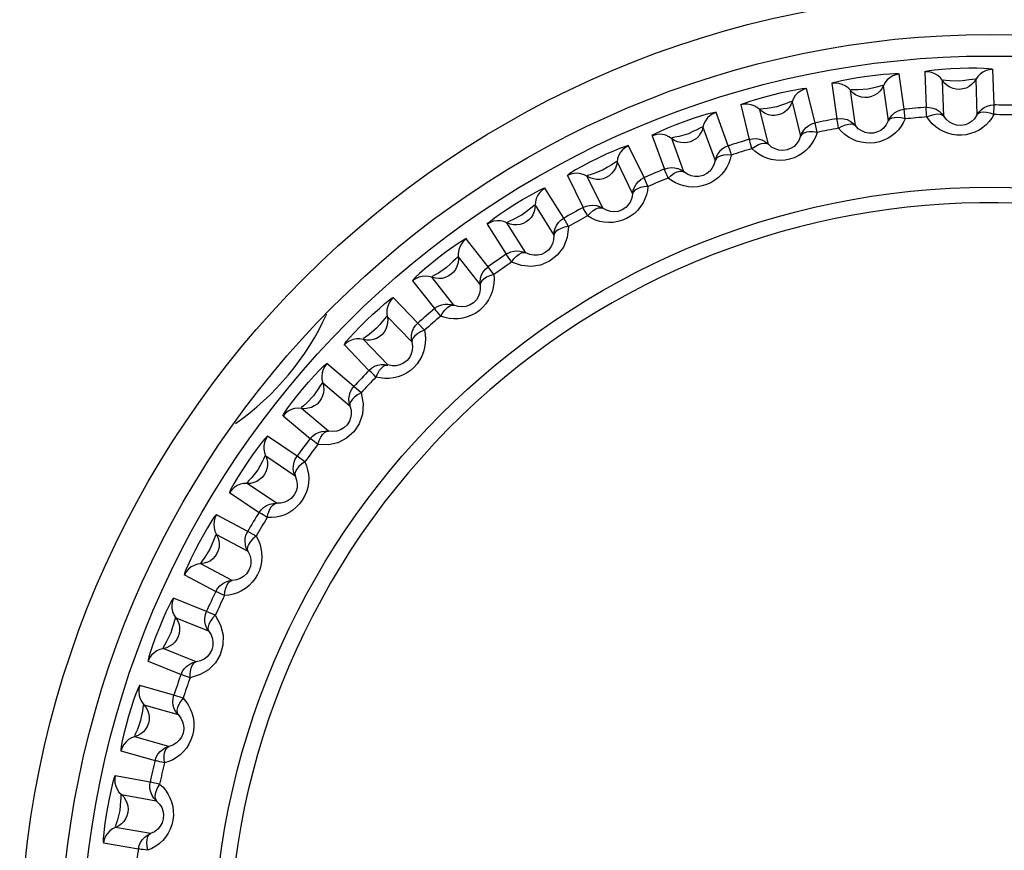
# Model space of a CAD drawing. Header units: millimetres. Extents: x 967 to 2466, y -778 to 1158.
# Tile 32 of 68: x 1896.47 to 1905.6, y 549.5 to 557.2. Entities that reach past the tile are written whole.
import ezdxf

# ---------------------------------------------------------------- set-up
doc = ezdxf.new("R2010")
doc.units = ezdxf.units.MM
doc.header["$LTSCALE"] = 30.734
doc.layers.get('0').update_dxf_attribs({"linetype": 'CONTINUOUS'})

msp = doc.modelspace()

# ---------------------------------------------------------------- linework, layer by layer
for p, q in [((1904.8623, 556.7156), (1904.874, 556.3868)), ((1905.5039, 556.4088), (1905.4925, 556.7376)), ((1904.6704, 556.369), (1904.6247, 556.6948)), ((1905.0379, 556.3058), (1905.0264, 556.6344)), ((1905.3345, 556.6452), (1905.346, 556.3166)), ((1903.8456, 556.2422), (1903.7661, 556.5616)), ((1904.0003, 556.6071), (1904.0462, 556.2812)), ((1904.2177, 556.2179), (1904.172, 556.5435)), ((1904.4772, 556.5864), (1904.523, 556.2608)), ((1903.6308, 556.4383), (1903.7103, 556.1192)), ((1903.1543, 556.409), (1903.234, 556.0898)), ((1903.4112, 556.0447), (1903.3317, 556.3637)), ((1904.6795, 556.2797), (1904.6705, 556.369)), ((1905.5036, 556.319), (1905.504, 556.4088)), ((1903.0386, 556.03), (1902.9262, 556.3393)), ((1902.8045, 556.2025), (1902.9169, 555.8935)), ((1903.864, 556.1544), (1903.8457, 556.2423)), ((1902.3336, 556.1236), (1902.4463, 555.8144)), ((1902.6273, 555.7881), (1902.5148, 556.0971)), ((1902.2582, 555.7346), (1902.1141, 556.0304)), ((1902.0073, 555.8817), (1902.1515, 555.5861)), ((1901.5473, 555.754), (1901.6917, 555.4583)), ((1901.8744, 555.451), (1901.7303, 555.7465)), ((1902.2945, 555.6525), (1902.2583, 555.7346)), ((1901.513, 555.3592), (1901.3387, 555.6383)), ((1901.2481, 555.4793), (1901.4223, 555.2004)), ((1901.0462, 555.3488), (1901.1238, 555.3896)), ((1901.5576, 555.2813), (1901.5131, 555.3593)), ((1900.8039, 555.3042), (1900.9784, 555.0252)), ((1901.1609, 555.0371), (1900.9867, 555.3159)), ((1900.811, 554.908), (1900.6086, 555.1674)), ((1900.535, 554.9997), (1900.7375, 554.7406)), ((1900.8636, 554.8352), (1900.8111, 554.9081)), ((1900.4946, 554.5508), (1900.2921, 554.8099)), ((1900.1116, 554.7792), (1900.3143, 554.5199)), ((1900.1601, 554.3859), (1899.9316, 554.6227)), ((1899.8761, 554.4482), (1900.1045, 554.2117)), ((1900.22, 554.319), (1900.1602, 554.386)), ((1899.478, 554.1846), (1899.7067, 553.948)), ((1899.8827, 553.9976), (1899.6543, 554.2341)), ((1899.5673, 553.7986), (1899.3154, 554.0102)), ((1899.2783, 553.8309), (1899.5302, 553.6195)), ((1899.6339, 553.7383), (1899.5674, 553.7987)), ((1898.91, 553.5271), (1899.1622, 553.3157)), ((1899.3321, 553.3834), (1899.0802, 553.5948)), ((1899.0392, 553.1525), (1898.7665, 553.3366)), ((1898.7484, 553.1544), (1899.021, 552.9706)), ((1899.1117, 553.0995), (1899.0393, 553.1526)), ((1898.8486, 552.715), (1898.576, 552.8989)), ((1898.4139, 552.8139), (1898.6868, 552.63)), ((1898.5815, 552.4548), (1898.291, 552.6094)), ((1898.2921, 552.4263), (1898.5824, 552.272)), ((1898.6591, 552.4097), (1898.5816, 552.4549)), ((1898.4377, 551.9998), (1898.1474, 552.1542)), ((1897.995, 552.0526), (1898.2856, 551.8983)), ((1898.1992, 551.7131), (1897.8942, 551.8365)), ((1898.2811, 551.6763), (1898.1993, 551.7132)), ((1897.9144, 551.6545), (1898.2192, 551.5313)), ((1898.1038, 551.2455), (1897.7989, 551.3687)), ((1897.658, 551.2518), (1897.9631, 551.1287)), ((1897.8966, 550.9354), (1897.5803, 551.0263)), ((1897.9819, 550.9074), (1897.8966, 550.9356)), ((1897.6194, 550.8474), (1897.9355, 550.7568)), ((1897.8505, 550.4605), (1897.5344, 550.5511)), ((1897.4065, 550.4201), (1897.7228, 550.3296)), ((1897.6769, 550.1304), (1897.3528, 550.1877)), ((1897.7646, 550.1115), (1897.6769, 550.1306)), ((1897.4104, 550.0139), (1897.7342, 549.9568)), ((1897.6807, 549.6533), (1897.3569, 549.7104)), ((1897.2433, 549.5667), (1897.5674, 549.5097))]:
    msp.add_line(p, q)
for points in [[(1905.4956, 556.7376), (1905.4828, 556.7414), (1905.4536, 556.7448), (1905.4067, 556.7475), (1905.3456, 556.7491), (1905.2718, 556.7492), (1905.1901, 556.7474), (1905.1026, 556.7437), (1905.0198, 556.7383), (1904.953, 556.732), (1904.9022, 556.7257), (1904.8714, 556.7201), (1904.8592, 556.7154)], [(1905.0069, 556.6593), (1904.9833, 556.6804), (1904.9563, 556.6971), (1904.9265, 556.7088), (1904.8949, 556.7151), (1904.8623, 556.7156)], [(1905.4925, 556.7376), (1905.461, 556.735), (1905.4303, 556.7268), (1905.4015, 556.7133), (1905.3754, 556.695), (1905.3528, 556.6721), (1905.3346, 556.6453)], [(1904.6278, 556.6952), (1904.6147, 556.6976), (1904.5853, 556.6979), (1904.5383, 556.6957), (1904.4774, 556.6909), (1904.404, 556.6832), (1904.323, 556.673), (1904.2363, 556.6601), (1904.1545, 556.6461), (1904.0888, 556.6329), (1904.0389, 556.6213), (1904.0088, 556.6125), (1903.9972, 556.6065)], [(1904.6247, 556.6948), (1904.5936, 556.6889), (1904.5639, 556.6775), (1904.5367, 556.6612), (1904.5127, 556.6402), (1904.4926, 556.615), (1904.4773, 556.5865)], [(1905.1835, 556.553), (1905.1533, 556.5544), (1905.1235, 556.561), (1905.0951, 556.5726), (1905.0689, 556.589), (1905.0458, 556.6098), (1905.0069, 556.6593)], [(1905.0971, 556.6321), (1905.0576, 556.637), (1905.0329, 556.6399), (1905.0264, 556.6345)], [(1905.3345, 556.6452), (1905.3277, 556.6491), (1905.3055, 556.6459), (1905.2719, 556.6404), (1905.2332, 556.6353), (1905.1869, 556.6296), (1905.0971, 556.6321)], [(1905.3345, 556.6452), (1905.3175, 556.62), (1905.2964, 556.5979), (1905.2719, 556.5797), (1905.2444, 556.5659), (1905.2147, 556.5568), (1905.1835, 556.553)], [(1903.1513, 556.4082), (1903.1627, 556.4154), (1903.1901, 556.4267), (1903.2341, 556.4422), (1903.293, 556.4607), (1903.3684, 556.4823), (1903.4508, 556.5039), (1903.5326, 556.5235), (1903.6092, 556.5401), (1903.6741, 556.5523), (1903.7248, 556.5602), (1903.7559, 556.5634), (1903.7692, 556.5622)], [(1903.7661, 556.5616), (1903.7358, 556.5524), (1903.7075, 556.538), (1903.6821, 556.5189), (1903.6604, 556.4955), (1903.6431, 556.4684), (1903.6308, 556.4384)], [(1904.1499, 556.5662), (1904.1242, 556.5847), (1904.0956, 556.5984), (1904.0648, 556.607), (1904.0327, 556.6099), (1904.0003, 556.6071)], [(1904.3367, 556.4789), (1904.3065, 556.4772), (1904.2762, 556.4806), (1904.2467, 556.4892), (1904.219, 556.5028), (1904.1938, 556.521), (1904.1499, 556.5662)], [(1904.2425, 556.5485), (1904.2027, 556.5493), (1904.1778, 556.5496), (1904.1719, 556.5435)], [(1904.4772, 556.5864), (1904.4701, 556.5896), (1904.4483, 556.584), (1904.4154, 556.5751), (1904.3775, 556.5659), (1904.332, 556.5554), (1904.2425, 556.5485)], [(1904.4772, 556.5864), (1904.4629, 556.5595), (1904.4443, 556.5354), (1904.4218, 556.5147), (1904.3959, 556.4981), (1904.3673, 556.4859), (1904.3367, 556.4789)], [(1903.6308, 556.4383), (1903.6234, 556.4408), (1903.6023, 556.4329), (1903.5704, 556.4206), (1903.5336, 556.4075), (1903.4893, 556.3922), (1903.4009, 556.3761)], [(1903.6308, 556.4383), (1903.6194, 556.4101), (1903.6034, 556.3841), (1903.5831, 556.3612), (1903.5592, 556.342), (1903.532, 556.3269), (1903.5023, 556.3167)], [(1903.3074, 556.384), (1903.2799, 556.3997), (1903.25, 556.4104), (1903.2185, 556.4157), (1903.1862, 556.4153), (1903.1543, 556.409)], [(1903.5023, 556.3167), (1903.4724, 556.3118), (1903.4419, 556.3121), (1903.4117, 556.3175), (1903.3827, 556.3281), (1903.3557, 556.3436), (1903.3074, 556.384)], [(1903.4009, 556.3761), (1903.3615, 556.3727), (1903.3368, 556.3703), (1903.3317, 556.3637)], [(1904.5229, 556.2606), (1904.5381, 556.2888), (1904.5579, 556.3138), (1904.5819, 556.335), (1904.6093, 556.3515), (1904.6391, 556.363), (1904.6704, 556.369)], [(1904.8805, 556.2973), (1904.8788, 556.3218), (1904.8771, 556.343), (1904.8757, 556.3606), (1904.8748, 556.374), (1904.874, 556.3827), (1904.8738, 556.3868)], [(1904.874, 556.3868), (1904.9058, 556.3863), (1904.9372, 556.3802), (1904.967, 556.3687), (1904.9942, 556.352), (1905.0182, 556.3308), (1905.038, 556.3057)], [(1905.3459, 556.3164), (1905.3639, 556.3429), (1905.3863, 556.3657), (1905.4124, 556.3842), (1905.4413, 556.3978), (1905.4721, 556.4061), (1905.5039, 556.4088)], [(1902.9291, 556.3402), (1902.9158, 556.3399), (1902.887, 556.334), (1902.8415, 556.3221), (1902.7829, 556.3048), (1902.7127, 556.282), (1902.6356, 556.2552), (1902.5535, 556.2245), (1902.4764, 556.1938), (1902.4148, 556.1672), (1902.3684, 556.1455), (1902.3409, 556.1307), (1902.3308, 556.1224)], [(1902.9262, 556.3393), (1902.897, 556.327), (1902.8703, 556.3097), (1902.8471, 556.288), (1902.828, 556.2625), (1902.8136, 556.2337), (1902.8045, 556.2027)], [(1904.0621, 556.1929), (1904.0579, 556.2171), (1904.0539, 556.238), (1904.0507, 556.2554), (1904.0484, 556.2686), (1904.0467, 556.2772), (1904.0461, 556.2812)], [(1904.0462, 556.2812), (1904.078, 556.2841), (1904.1098, 556.2813), (1904.1406, 556.273), (1904.1695, 556.2593), (1904.1955, 556.2407), (1904.2178, 556.2177)], [(1904.6795, 556.2797), (1904.6626, 556.2442), (1904.6418, 556.2107), (1904.6171, 556.1789), (1904.5886, 556.1496), (1904.5563, 556.1233), (1904.5208, 556.1005), (1904.4823, 556.0819), (1904.4416, 556.0679), (1904.3995, 556.0589), (1904.3565, 556.055), (1904.3134, 556.0565), (1904.2708, 556.0629), (1904.2296, 556.0744), (1904.1902, 556.0905), (1904.1535, 556.1109), (1904.1197, 556.1351), (1904.0892, 556.1623), (1904.0621, 556.1929)], [(1904.523, 556.2608), (1904.5032, 556.2233), (1904.4784, 556.1939), (1904.4528, 556.1734), (1904.4237, 556.1582), (1904.3848, 556.1475), (1904.3439, 556.1463), (1904.3088, 556.1534), (1904.2763, 556.1673), (1904.245, 556.1889), (1904.2177, 556.2179)], [(1904.6795, 556.2797), (1904.6424, 556.2882), (1904.6095, 556.2918), (1904.5797, 556.2908), (1904.5546, 556.2854), (1904.5355, 556.2756), (1904.523, 556.2607)], [(1904.8805, 556.2973), (1904.9148, 556.3118), (1904.9478, 556.3214), (1904.9778, 556.3257), (1905.0036, 556.3245), (1905.024, 556.3177), (1905.0379, 556.3058)], [(1905.5036, 556.319), (1905.4831, 556.2855), (1905.4589, 556.2543), (1905.431, 556.2253), (1905.3996, 556.1992), (1905.3647, 556.1764), (1905.327, 556.1574), (1905.2868, 556.143), (1905.2449, 556.1332), (1905.202, 556.1288), (1905.1589, 556.1294), (1905.1161, 556.1353), (1905.0745, 556.1462), (1905.0347, 556.1619), (1904.9972, 556.1821), (1904.9629, 556.2062), (1904.9317, 556.2337), (1904.9043, 556.264), (1904.8805, 556.2973)], [(1905.346, 556.3166), (1905.3224, 556.2813), (1905.2947, 556.2547), (1905.2671, 556.237), (1905.2365, 556.2249), (1905.1968, 556.2184), (1905.1559, 556.2215), (1905.1217, 556.2322), (1905.0909, 556.2494), (1905.062, 556.2742), (1905.0379, 556.3058)], [(1905.5036, 556.319), (1905.4677, 556.3314), (1905.4353, 556.3384), (1905.4055, 556.3405), (1905.38, 556.3378), (1905.36, 556.3301), (1905.3459, 556.3165)], [(1902.8045, 556.2026), (1902.7968, 556.2042), (1902.7767, 556.1942), (1902.7464, 556.1786), (1902.7112, 556.1618), (1902.6689, 556.142), (1902.5827, 556.1167)], [(1902.8045, 556.2025), (1902.7961, 556.1733), (1902.7828, 556.1458), (1902.7651, 556.1209), (1902.7433, 556.0992), (1902.7178, 556.0814), (1902.6894, 556.0681)], [(1903.7103, 556.1191), (1903.7224, 556.1487), (1903.7396, 556.1757), (1903.7612, 556.1992), (1903.7867, 556.2185), (1903.8151, 556.233), (1903.8456, 556.2422)], [(1904.0621, 556.1929), (1904.0947, 556.211), (1904.1264, 556.224), (1904.1559, 556.2314), (1904.1816, 556.2328), (1904.2026, 556.2282), (1904.2178, 556.2178)], [(1902.4885, 556.1147), (1902.4595, 556.1275), (1902.4287, 556.135), (1902.3968, 556.1369), (1902.3648, 556.1331), (1902.3336, 556.1236)], [(1902.6894, 556.0681), (1902.6602, 556.0602), (1902.6298, 556.0573), (1902.5992, 556.0595), (1902.5692, 556.067), (1902.5408, 556.0797), (1902.4885, 556.1147)], [(1902.5827, 556.1167), (1902.5436, 556.1092), (1902.5192, 556.1043), (1902.5148, 556.0971)], [(1903.259, 556.0036), (1903.2523, 556.0272), (1903.2462, 556.0476), (1903.2412, 556.0645), (1903.2375, 556.0774), (1903.235, 556.0858), (1903.2339, 556.0897)], [(1903.234, 556.0898), (1903.2653, 556.0959), (1903.2972, 556.0965), (1903.3288, 556.0914), (1903.3589, 556.0808), (1903.3867, 556.065), (1903.4113, 556.0446)], [(1903.864, 556.1544), (1903.8509, 556.1173), (1903.8337, 556.0818), (1903.8124, 556.0476), (1903.7871, 556.0155), (1903.7577, 555.9859), (1903.7247, 555.9596), (1903.6884, 555.9371), (1903.6494, 555.9188), (1903.6084, 555.9055), (1903.5661, 555.8972), (1903.523, 555.8941), (1903.48, 555.8961), (1903.4378, 555.9033), (1903.397, 555.9152), (1903.3584, 555.9316), (1903.3223, 555.9521), (1903.2892, 555.976), (1903.259, 556.0036)], [(1903.7103, 556.1192), (1903.6946, 556.0799), (1903.6731, 556.0481), (1903.6497, 556.025), (1903.6223, 556.0068), (1903.5848, 555.9922), (1903.5442, 555.9867), (1903.5086, 555.99), (1903.4748, 556.0005), (1903.4414, 556.0187), (1903.4112, 556.0447)], [(1903.864, 556.1544), (1903.8263, 556.159), (1903.7932, 556.1591), (1903.7636, 556.155), (1903.7392, 556.1471), (1903.7212, 556.1353), (1903.7103, 556.1192)], [(1902.1169, 556.0317), (1902.1037, 556.03), (1902.0756, 556.0211), (1902.0317, 556.0045), (1901.9752, 555.9812), (1901.9077, 555.9512), (1901.8338, 555.9164), (1901.7554, 555.8773), (1901.6819, 555.8387), (1901.6235, 555.8059), (1901.5796, 555.7794), (1901.5538, 555.7618), (1901.5446, 555.7525)], [(1902.1141, 556.0304), (1902.0863, 556.0151), (1902.0616, 555.9952), (1902.0408, 555.9712), (1902.0244, 555.9438), (1902.0131, 555.9137), (1902.0073, 555.8818)], [(1903.0386, 556.03), (1903.0092, 556.0176), (1902.9825, 556.0002), (1902.9592, 555.9784), (1902.9401, 555.9527), (1902.9258, 555.9241), (1902.9169, 555.8934)], [(1903.0387, 556.0301), (1903.0401, 556.0262), (1903.0426, 556.0178), (1903.0468, 556.0051), (1903.0521, 555.9883), (1903.0584, 555.9679), (1903.0661, 555.9446)], [(1903.259, 556.0036), (1903.2896, 556.0249), (1903.3198, 556.0412), (1903.3483, 556.0516), (1903.3738, 556.0558), (1903.3951, 556.0534), (1903.4113, 556.0446)], [(1903.0661, 555.9446), (1903.057, 555.9063), (1903.0436, 555.8693), (1903.026, 555.833), (1903.0042, 555.7985), (1902.9781, 555.766), (1902.9481, 555.7363), (1902.9143, 555.7102), (1902.8775, 555.688), (1902.8381, 555.6704), (1902.7968, 555.6577), (1902.7544, 555.6501), (1902.7114, 555.6476), (1902.6687, 555.6503), (1902.6268, 555.6578), (1902.5867, 555.6701), (1902.5485, 555.6867), (1902.5131, 555.707), (1902.4802, 555.7313)], [(1902.9169, 555.8935), (1902.9054, 555.8527), (1902.8873, 555.8188), (1902.8665, 555.7935), (1902.8412, 555.7725), (1902.8053, 555.7541), (1902.7655, 555.7444), (1902.7298, 555.744), (1902.695, 555.7508), (1902.66, 555.7655), (1902.6273, 555.7881)], [(1903.0661, 555.9446), (1903.0289, 555.9452), (1902.9947, 555.9418), (1902.9652, 555.9345), (1902.9417, 555.9237), (1902.9254, 555.9098), (1902.9169, 555.8935)], [(1902.0073, 555.8817), (1901.9995, 555.8825), (1901.9805, 555.8705), (1901.952, 555.8519), (1901.9188, 555.8314), (1901.8788, 555.8074), (1901.7957, 555.7732)], [(1902.0073, 555.8817), (1902.002, 555.8517), (1901.9917, 555.823), (1901.9767, 555.7964), (1901.9573, 555.7726), (1901.9338, 555.7522), (1901.9069, 555.736)], [(1902.4802, 555.7313), (1902.4711, 555.7541), (1902.4628, 555.7738), (1902.4561, 555.7901), (1902.4511, 555.8025), (1902.4476, 555.8106), (1902.4462, 555.8144)], [(1902.4463, 555.8144), (1902.4768, 555.8238), (1902.5085, 555.8277), (1902.5404, 555.826), (1902.5715, 555.8186), (1902.6008, 555.8058), (1902.6274, 555.788)], [(1901.7023, 555.7613), (1901.6721, 555.771), (1901.6407, 555.7752), (1901.6088, 555.7738), (1901.5773, 555.7667), (1901.5473, 555.754)], [(1901.9069, 555.736), (1901.8787, 555.7251), (1901.8488, 555.719), (1901.8181, 555.718), (1901.7875, 555.7223), (1901.7579, 555.7319), (1901.7023, 555.7613)], [(1901.7957, 555.7732), (1901.7576, 555.7616), (1901.7339, 555.7541), (1901.7302, 555.7466)], [(1902.1514, 555.586), (1902.1571, 555.6175), (1902.1683, 555.6474), (1902.1846, 555.6749), (1902.2055, 555.6991), (1902.2303, 555.7192), (1902.2582, 555.7346)], [(1902.4802, 555.7313), (1902.5083, 555.7558), (1902.5367, 555.7751), (1902.5639, 555.7885), (1902.5889, 555.7952), (1902.6103, 555.7951), (1902.6273, 555.7881)], [(1900.8014, 555.3024), (1900.8101, 555.313), (1900.8332, 555.3326), (1900.8714, 555.3617), (1900.9228, 555.3983), (1900.9883, 555.4423), (1901.0599, 555.4881), (1901.1306, 555.5313), (1901.197, 555.57), (1901.254, 555.6011), (1901.2992, 555.624), (1901.3278, 555.6366), (1901.3414, 555.6399)], [(1901.3387, 555.6383), (1901.3127, 555.6202), (1901.2902, 555.5978), (1901.272, 555.5718), (1901.2586, 555.5428), (1901.2505, 555.5117), (1901.2481, 555.4794)], [(1902.2945, 555.6525), (1902.2894, 555.6135), (1902.28, 555.5752), (1902.2663, 555.5374), (1902.2482, 555.5007), (1902.2256, 555.4657), (1902.1989, 555.4331), (1902.168, 555.4035), (1902.1337, 555.3776), (1902.0964, 555.356), (1902.0567, 555.339), (1902.0152, 555.3271), (1901.9728, 555.3201), (1901.93, 555.3183), (1901.8876, 555.3214), (1901.8464, 555.3294), (1901.8067, 555.342), (1901.7694, 555.3585), (1901.7341, 555.3792)], [(1902.2945, 555.6525), (1902.2566, 555.6492), (1902.2242, 555.6424), (1902.1961, 555.6322), (1902.1739, 555.6194), (1902.1588, 555.6042), (1902.1515, 555.5861)], [(1902.1515, 555.5861), (1902.1442, 555.5444), (1902.1298, 555.5087), (1902.1117, 555.4814), (1902.0888, 555.4579), (1902.0551, 555.4358), (1902.0165, 555.422), (1901.9809, 555.4178), (1901.9457, 555.421), (1901.9093, 555.4319), (1901.8744, 555.451)], [(1901.1238, 555.3896), (1901.1933, 555.4415), (1901.2211, 555.464), (1901.2398, 555.4789), (1901.2481, 555.4793)], [(1901.2481, 555.4793), (1901.2459, 555.4489), (1901.2387, 555.4193), (1901.2266, 555.3913), (1901.2097, 555.3655), (1901.1885, 555.3428), (1901.1634, 555.3239)], [(1901.7341, 555.3792), (1901.7226, 555.4009), (1901.7124, 555.4196), (1901.704, 555.4351), (1901.6977, 555.4469), (1901.6934, 555.4546), (1901.6916, 555.4582)], [(1901.6917, 555.4583), (1901.721, 555.4708), (1901.7521, 555.478), (1901.784, 555.4796), (1901.8157, 555.4755), (1901.8462, 555.4658), (1901.8745, 555.4509)], [(1901.7341, 555.3792), (1901.7595, 555.4064), (1901.7857, 555.4286), (1901.8114, 555.4447), (1901.8355, 555.4541), (1901.8568, 555.4562), (1901.8744, 555.451)], [(1900.9866, 555.3159), (1900.9904, 555.3234), (1901.0124, 555.3336), (1901.0462, 555.3488)], [(1901.4223, 555.2003), (1901.4247, 555.2322), (1901.4327, 555.2631), (1901.446, 555.2922), (1901.4642, 555.3184), (1901.4868, 555.341), (1901.513, 555.3592)], [(1900.9573, 555.3277), (1900.9263, 555.3342), (1900.8946, 555.3351), (1900.863, 555.3303), (1900.8324, 555.32), (1900.8039, 555.3042)], [(1901.1634, 555.3239), (1901.1365, 555.3101), (1901.1075, 555.3009), (1901.077, 555.2967), (1901.0461, 555.2978), (1901.0157, 555.3043), (1900.9573, 555.3277)], [(1901.5576, 555.2813), (1901.5439, 555.1784), (1901.51, 555.0906), (1901.4528, 555.0159), (1901.3804, 554.9588), (1901.2984, 554.9234), (1901.2098, 554.9096), (1901.1208, 554.9189), (1901.0289, 554.951)], [(1901.5576, 555.2813), (1901.5203, 555.2741), (1901.4888, 555.2639), (1901.4619, 555.2509), (1901.4411, 555.2358), (1901.4277, 555.2191), (1901.4223, 555.2004)], [(1900.6111, 555.1692), (1900.5985, 555.1648), (1900.5729, 555.1503), (1900.5333, 555.1249), (1900.483, 555.0903), (1900.4232, 555.047), (1900.3582, 554.9976), (1900.2895, 554.943), (1900.2257, 554.89), (1900.1754, 554.8457), (1900.138, 554.8107), (1900.1163, 554.7881), (1900.1093, 554.7772)], [(1900.6086, 555.1674), (1900.5846, 555.1467), (1900.5646, 555.122), (1900.5492, 555.0942), (1900.5389, 555.064), (1900.5341, 555.0322), (1900.535, 554.9998)], [(1901.4223, 555.2004), (1901.4195, 555.1581), (1901.4088, 555.1212), (1901.3937, 555.092), (1901.3732, 555.0662), (1901.3421, 555.0407), (1901.3053, 555.023), (1901.2704, 555.0152), (1901.235, 555.0147), (1901.1976, 555.0217), (1901.1609, 555.0371)], [(1900.535, 554.9997), (1900.5273, 554.9989), (1900.5112, 554.9832), (1900.4872, 554.959), (1900.4589, 554.9321), (1900.4248, 554.9003), (1900.3507, 554.8496)], [(1900.535, 554.9997), (1900.5361, 554.9693), (1900.532, 554.9391), (1900.5229, 554.9099), (1900.5088, 554.8826), (1900.4901, 554.8578), (1900.4671, 554.8363)], [(1901.0289, 554.951), (1901.0152, 554.9713), (1901.003, 554.9889), (1900.9931, 555.0034), (1900.9856, 555.0145), (1900.9805, 555.0217), (1900.9783, 555.0251)], [(1900.9784, 555.0252), (1900.9813, 555.0271), (1900.9842, 555.029), (1900.9872, 555.0308), (1900.9902, 555.0326), (1900.9933, 555.0343), (1900.9963, 555.0359)], [(1900.9963, 555.0359), (1901.0225, 555.0471), (1901.0502, 555.054), (1901.0785, 555.0564), (1901.1069, 555.0543), (1901.1347, 555.0478), (1901.161, 555.037)], [(1901.0289, 554.951), (1901.0513, 554.9807), (1901.075, 555.0055), (1901.0989, 555.0243), (1901.1218, 555.0361), (1901.1429, 555.0404), (1901.161, 555.037)], [(1900.7375, 554.7404), (1900.7365, 554.7724), (1900.7412, 554.804), (1900.7514, 554.8343), (1900.7668, 554.8623), (1900.7869, 554.8871), (1900.811, 554.908)], [(1900.2617, 554.8186), (1900.2302, 554.8217), (1900.1985, 554.8193), (1900.1676, 554.8113), (1900.1383, 554.7978), (1900.1116, 554.7792)], [(1900.4671, 554.8363), (1900.4418, 554.8198), (1900.4138, 554.8076), (1900.384, 554.8003), (1900.3532, 554.7982), (1900.3223, 554.8014), (1900.2617, 554.8186)], [(1900.3507, 554.8496), (1900.3158, 554.8303), (1900.2941, 554.8181), (1900.2921, 554.8099)], [(1900.8636, 554.8352), (1900.8667, 554.796), (1900.8654, 554.7566), (1900.8599, 554.7168), (1900.8499, 554.6771), (1900.8351, 554.6382), (1900.8157, 554.6007), (1900.7916, 554.5654), (1900.7635, 554.5329), (1900.7314, 554.504), (1900.6962, 554.4792), (1900.6581, 554.4588), (1900.618, 554.4432), (1900.5765, 554.4325), (1900.5344, 554.4268), (1900.4924, 554.4261), (1900.451, 554.4301), (1900.4111, 554.4384), (1900.3723, 554.4514)], [(1900.8636, 554.8352), (1900.8272, 554.8241), (1900.7969, 554.8107), (1900.7716, 554.7949), (1900.7525, 554.7777), (1900.7409, 554.7597), (1900.7375, 554.7405)], [(1900.7375, 554.7406), (1900.7391, 554.6982), (1900.7324, 554.6604), (1900.7204, 554.6298), (1900.7028, 554.6021), (1900.6745, 554.5735), (1900.6396, 554.5519), (1900.6057, 554.5405), (1900.5706, 554.5363), (1900.5327, 554.5394), (1900.4946, 554.5508)], [(1899.4759, 554.1824), (1899.4819, 554.1941), (1899.4996, 554.2171), (1899.5295, 554.252), (1899.5703, 554.2966), (1899.6223, 554.3506), (1899.681, 554.4089), (1899.743, 554.4679), (1899.803, 554.5225), (1899.8548, 554.5671), (1899.896, 554.6005), (1899.922, 554.6192), (1899.9339, 554.6247)], [(1899.9316, 554.6227), (1899.91, 554.5996), (1899.8926, 554.573), (1899.8802, 554.5437), (1899.8731, 554.5126), (1899.8717, 554.4804), (1899.876, 554.4484)], [(1900.3723, 554.4514), (1900.3565, 554.4702), (1900.3426, 554.4864), (1900.3312, 554.4998), (1900.3226, 554.5101), (1900.3168, 554.5167), (1900.3142, 554.5199)], [(1900.3143, 554.5199), (1900.317, 554.5221), (1900.3197, 554.5243), (1900.3225, 554.5264), (1900.3253, 554.5285), (1900.3282, 554.5305), (1900.3311, 554.5325)], [(1900.3311, 554.5325), (1900.3559, 554.5463), (1900.3827, 554.556), (1900.4106, 554.5614), (1900.4391, 554.5623), (1900.4674, 554.5588), (1900.4947, 554.5508)], [(1900.3723, 554.4514), (1900.3915, 554.4833), (1900.4125, 554.5105), (1900.4342, 554.5316), (1900.4558, 554.5457), (1900.4763, 554.5522), (1900.4946, 554.5508)], [(1899.876, 554.4483), (1899.8684, 554.4466), (1899.8541, 554.4293), (1899.8327, 554.4028), (1899.8074, 554.3731), (1899.7768, 554.3378), (1899.7083, 554.2796)], [(1899.8761, 554.4482), (1899.8803, 554.4181), (1899.8794, 554.3876), (1899.8733, 554.3577), (1899.8622, 554.329), (1899.8462, 554.3024), (1899.8256, 554.2786)], [(1900.1045, 554.2115), (1900.1002, 554.2432), (1900.1016, 554.2752), (1900.1085, 554.3064), (1900.1209, 554.3358), (1900.1383, 554.3626), (1900.1601, 554.3859)], [(1899.8256, 554.2786), (1899.8021, 554.2595), (1899.7756, 554.2445), (1899.7467, 554.2341), (1899.7163, 554.2288), (1899.6852, 554.2287), (1899.6231, 554.2395)], [(1899.7083, 554.2796), (1899.6757, 554.2569), (1899.6554, 554.2424), (1899.6543, 554.2341)], [(1900.22, 554.319), (1900.2272, 554.2803), (1900.2301, 554.241), (1900.2287, 554.2008), (1900.2229, 554.1604), (1900.2122, 554.1201), (1900.1969, 554.0808), (1900.1767, 554.0431), (1900.152, 554.0078), (1900.1232, 553.9758), (1900.0907, 553.9474), (1900.055, 553.9232), (1900.0167, 553.9034), (1899.9766, 553.8885), (1899.9353, 553.8784), (1899.8936, 553.8733), (1899.8521, 553.8729), (1899.8114, 553.8771), (1899.7715, 553.8859)], [(1900.22, 554.319), (1900.185, 554.3041), (1900.1562, 554.2877), (1900.1327, 554.2693), (1900.1155, 554.2502), (1900.1059, 554.2311), (1900.1045, 554.2116)], [(1899.6231, 554.2395), (1899.5915, 554.2394), (1899.5603, 554.2337), (1899.5303, 554.2225), (1899.5026, 554.206), (1899.478, 554.1846)], [(1900.1045, 554.2117), (1900.1105, 554.1697), (1900.1078, 554.1314), (1900.0991, 554.0998), (1900.0845, 554.0703), (1900.0593, 554.0389), (1900.0268, 554.0138), (1899.9943, 553.9989), (1899.9598, 553.991), (1899.9218, 553.9902), (1899.8827, 553.9976)], [(1898.9081, 553.5247), (1898.9131, 553.5373), (1898.9285, 553.5624), (1898.9552, 553.601), (1898.9916, 553.6502), (1899.0374, 553.7089), (1899.0894, 553.7726), (1899.1462, 553.839), (1899.201, 553.9005), (1899.2466, 553.9488), (1899.2825, 553.9846), (1899.3059, 554.0055), (1899.3174, 554.0125)], [(1899.3154, 554.0102), (1899.2962, 553.9849), (1899.2818, 553.9567), (1899.2725, 553.9263), (1899.2687, 553.8946), (1899.2706, 553.8625), (1899.2783, 553.831)], [(1899.7067, 553.948), (1899.7307, 553.969), (1899.7581, 553.9854), (1899.7879, 553.9968), (1899.8194, 554.0027), (1899.8513, 554.0029), (1899.8829, 553.9975)], [(1899.7715, 553.8859), (1899.7872, 553.9197), (1899.8053, 553.9489), (1899.8247, 553.9721), (1899.8447, 553.9885), (1899.8644, 553.9971), (1899.8828, 553.9975)], [(1899.7715, 553.8859), (1899.7539, 553.903), (1899.7383, 553.9176), (1899.7256, 553.9298), (1899.7159, 553.9391), (1899.7095, 553.9451), (1899.7066, 553.9479)], [(1899.2783, 553.8309), (1899.2709, 553.8285), (1899.2584, 553.8097), (1899.2399, 553.7811), (1899.2178, 553.7488), (1899.191, 553.7105), (1899.129, 553.6456)], [(1899.2783, 553.8309), (1899.2857, 553.8014), (1899.288, 553.7709), (1899.2851, 553.7405), (1899.277, 553.7109), (1899.2638, 553.6827), (1899.2458, 553.657)], [(1899.5303, 553.6194), (1899.5227, 553.6505), (1899.5207, 553.6824), (1899.5244, 553.7141), (1899.5336, 553.7447), (1899.5481, 553.7731), (1899.5673, 553.7986)], [(1899.6339, 553.7383), (1899.6526, 553.636), (1899.6475, 553.542), (1899.6162, 553.4534), (1899.5651, 553.3768), (1899.4979, 553.3178), (1899.4179, 553.2772), (1899.3304, 553.2586), (1899.2331, 553.2607)], [(1899.6339, 553.7383), (1899.6006, 553.7199), (1899.5738, 553.7005), (1899.5523, 553.6797), (1899.5372, 553.659), (1899.5296, 553.639), (1899.5302, 553.6195)], [(1899.2458, 553.657), (1899.2245, 553.6355), (1899.1997, 553.6178), (1899.1721, 553.6044), (1899.1423, 553.5959), (1899.1114, 553.5926), (1899.0486, 553.5969)], [(1899.129, 553.6456), (1899.099, 553.6196), (1899.0804, 553.6031), (1899.0801, 553.5948)], [(1899.5302, 553.6195), (1899.5406, 553.5784), (1899.5419, 553.54), (1899.5365, 553.5076), (1899.525, 553.4767), (1899.5033, 553.4429), (1899.4737, 553.4147), (1899.443, 553.3964), (1899.4094, 553.385), (1899.3717, 553.3802), (1899.3321, 553.3834)], [(1899.0486, 553.5969), (1899.0171, 553.5934), (1898.9867, 553.5845), (1898.9581, 553.5703), (1898.9322, 553.551), (1898.91, 553.5271)], [(1898.7683, 553.3391), (1898.7577, 553.331), (1898.7378, 553.3093), (1898.708, 553.2729), (1898.6707, 553.2244), (1898.6273, 553.1646), (1898.5806, 553.0975), (1898.5322, 553.0244), (1898.488, 552.9543), (1898.4538, 552.8968), (1898.4292, 552.852), (1898.4156, 552.8239), (1898.4122, 552.8112)], [(1898.7665, 553.3366), (1898.7501, 553.3095), (1898.7387, 553.2799), (1898.7326, 553.2487), (1898.7322, 553.2168), (1898.7374, 553.1851), (1898.7483, 553.1546)], [(1899.1622, 553.3157), (1899.1839, 553.3391), (1899.2094, 553.3583), (1899.2379, 553.3727), (1899.2685, 553.3819), (1899.3003, 553.3855), (1899.3322, 553.3834)], [(1899.2331, 553.2607), (1899.2452, 553.2959), (1899.2601, 553.3269), (1899.277, 553.352), (1899.2952, 553.3704), (1899.3139, 553.381), (1899.3321, 553.3834)], [(1899.2331, 553.2607), (1899.2138, 553.2759), (1899.1968, 553.2888), (1899.1828, 553.2995), (1899.1723, 553.3078), (1899.1653, 553.3131), (1899.1621, 553.3156)], [(1898.7484, 553.1545), (1898.7412, 553.1513), (1898.7308, 553.1314), (1898.7154, 553.101), (1898.6969, 553.0667), (1898.6743, 553.0258), (1898.6194, 552.9547)], [(1898.7484, 553.1544), (1898.7588, 553.1259), (1898.7643, 553.0958), (1898.7645, 553.0653), (1898.7596, 553.035), (1898.7495, 553.0056), (1898.7342, 552.9781)], [(1899.0211, 552.9704), (1899.0102, 553.0005), (1899.0049, 553.0321), (1899.0053, 553.064), (1899.0113, 553.0954), (1899.0227, 553.1252), (1899.0392, 553.1525)], [(1899.1117, 553.0995), (1899.1268, 553.0632), (1899.1377, 553.0254), (1899.1448, 552.9858), (1899.1475, 552.945), (1899.1454, 552.9034), (1899.1386, 552.8617), (1899.1267, 552.8207), (1899.1099, 552.7811), (1899.0883, 552.7437), (1899.0625, 552.7092), (1899.0326, 552.6781), (1898.9993, 552.6508), (1898.9631, 552.6279), (1898.9248, 552.6094), (1898.8851, 552.5957), (1898.8445, 552.5867), (1898.8039, 552.5824), (1898.763, 552.5827)], [(1899.1117, 553.0995), (1899.0805, 553.0777), (1899.0558, 553.0556), (1899.0366, 553.0328), (1899.0238, 553.0106), (1899.0183, 552.9899), (1899.021, 552.9705)], [(1898.7342, 552.9781), (1898.7153, 552.9545), (1898.6925, 552.9343), (1898.6664, 552.9181), (1898.6377, 552.9066), (1898.6073, 552.9001), (1898.5444, 552.8977)], [(1899.021, 552.9706), (1899.0356, 552.9308), (1899.0409, 552.8927), (1899.039, 552.86), (1899.0308, 552.8282), (1899.0127, 552.7922), (1898.9862, 552.7609), (1898.9575, 552.7396), (1898.9254, 552.7247), (1898.8884, 552.716), (1898.8486, 552.715)], [(1898.5444, 552.8977), (1898.5135, 552.891), (1898.4841, 552.8789), (1898.4572, 552.8618), (1898.4334, 552.8399), (1898.4139, 552.8139)], [(1898.6194, 552.9547), (1898.5922, 552.9256), (1898.5754, 552.9073), (1898.576, 552.8989)], [(1898.6868, 552.63), (1898.7059, 552.6555), (1898.7292, 552.6772), (1898.7561, 552.6946), (1898.7856, 552.7069), (1898.8168, 552.7138), (1898.8488, 552.715)], [(1898.763, 552.5827), (1898.7714, 552.619), (1898.783, 552.6513), (1898.7972, 552.6781), (1898.8134, 552.6982), (1898.8308, 552.7107), (1898.8487, 552.715)], [(1898.2926, 552.6121), (1898.2829, 552.6029), (1898.2654, 552.5793), (1898.2396, 552.54), (1898.2076, 552.4879), (1898.1707, 552.424), (1898.1313, 552.3524), (1898.0908, 552.2747), (1898.0541, 552.2003), (1898.0261, 552.1394), (1898.0062, 552.0922), (1897.9956, 552.0628), (1897.9936, 552.0499)], [(1898.291, 552.6094), (1898.2775, 552.5807), (1898.2693, 552.5501), (1898.2665, 552.5184), (1898.2694, 552.4866), (1898.278, 552.4556), (1898.292, 552.4264)], [(1898.763, 552.5827), (1898.7422, 552.5957), (1898.724, 552.6068), (1898.709, 552.616), (1898.6976, 552.6231), (1898.6901, 552.6277), (1898.6867, 552.6299)], [(1898.292, 552.4264), (1898.2853, 552.4225), (1898.277, 552.4015), (1898.2649, 552.3697), (1898.25, 552.3337), (1898.2318, 552.2907), (1898.1847, 552.2142)], [(1898.2921, 552.4263), (1898.3054, 552.399), (1898.314, 552.3697), (1898.3175, 552.3394), (1898.3157, 552.3087), (1898.3087, 552.2784), (1898.2964, 552.2494)], [(1898.5825, 552.2718), (1898.5686, 552.3006), (1898.56, 552.3314), (1898.557, 552.3633), (1898.5597, 552.3951), (1898.568, 552.4259), (1898.5815, 552.4548)], [(1898.6591, 552.4097), (1898.6779, 552.3752), (1898.6928, 552.3387), (1898.7039, 552.3), (1898.7109, 552.2597), (1898.7132, 552.2181), (1898.7107, 552.176), (1898.7031, 552.1339), (1898.6906, 552.0928), (1898.6731, 552.0534), (1898.651, 552.0163), (1898.6245, 551.9823), (1898.5942, 551.9517), (1898.5607, 551.9251), (1898.5245, 551.9027), (1898.4865, 551.885), (1898.447, 551.8718), (1898.4071, 551.8632), (1898.3664, 551.8592)], [(1898.6591, 552.4097), (1898.6304, 552.3847), (1898.6082, 552.3602), (1898.5914, 552.3354), (1898.581, 552.312), (1898.5777, 552.2908), (1898.5824, 552.2719)], [(1898.2964, 552.2494), (1898.2801, 552.224), (1898.2595, 552.2016), (1898.2352, 552.1827), (1898.2079, 552.1682), (1898.1783, 552.1586), (1898.116, 552.1497)], [(1898.5824, 552.272), (1898.6011, 552.2339), (1898.6103, 552.1966), (1898.6118, 552.1638), (1898.6071, 552.1313), (1898.5928, 552.0936), (1898.5697, 552.0598), (1898.5434, 552.0356), (1898.513, 552.0174), (1898.4771, 552.0049), (1898.4377, 551.9998)], [(1898.116, 552.1497), (1898.086, 552.1398), (1898.058, 552.1247), (1898.033, 552.1048), (1898.0117, 552.0806), (1897.995, 552.0526)], [(1898.1847, 552.2142), (1898.1607, 552.1824), (1898.1458, 552.1624), (1898.1473, 552.1542)], [(1898.2856, 551.8983), (1898.3019, 551.9257), (1898.3229, 551.9497), (1898.3478, 551.9698), (1898.3758, 551.9851), (1898.4062, 551.9952), (1898.4378, 551.9998)], [(1898.3664, 551.8592), (1898.3709, 551.8962), (1898.3791, 551.9295), (1898.3904, 551.9577), (1898.4044, 551.9794), (1898.4204, 551.9937), (1898.4377, 551.9998)], [(1898.3664, 551.8592), (1898.3443, 551.87), (1898.3251, 551.8791), (1898.3091, 551.8867), (1898.2971, 551.8926), (1898.2891, 551.8963), (1898.2855, 551.8982)], [(1897.8954, 551.8393), (1897.8868, 551.8292), (1897.8718, 551.8038), (1897.8503, 551.7621), (1897.8239, 551.7069), (1897.7939, 551.6395), (1897.7622, 551.5642), (1897.7301, 551.4827), (1897.7013, 551.4049), (1897.6798, 551.3413), (1897.665, 551.2923), (1897.6575, 551.2619), (1897.6569, 551.2489)], [(1897.8942, 551.8365), (1897.8838, 551.8065), (1897.8788, 551.7752), (1897.8793, 551.7434), (1897.8855, 551.7121), (1897.8973, 551.6822), (1897.9143, 551.6546)], [(1898.2193, 551.5312), (1898.2025, 551.5584), (1898.1907, 551.5881), (1898.1844, 551.6195), (1898.1838, 551.6514), (1898.1888, 551.6829), (1898.1992, 551.7131)], [(1897.9143, 551.6545), (1897.908, 551.6499), (1897.9019, 551.6283), (1897.8932, 551.5954), (1897.8822, 551.558), (1897.8686, 551.5133), (1897.8297, 551.4323)], [(1897.9144, 551.6545), (1897.9305, 551.6287), (1897.9421, 551.6005), (1897.9487, 551.5707), (1897.9502, 551.54), (1897.9464, 551.5091), (1897.9372, 551.479)], [(1898.2811, 551.6763), (1898.3306, 551.5846), (1898.3547, 551.4936), (1898.3524, 551.3998), (1898.3274, 551.3112), (1898.2817, 551.2344), (1898.2182, 551.1711), (1898.1408, 551.1264), (1898.0476, 551.0982)], [(1898.2811, 551.6763), (1898.2552, 551.6485), (1898.2356, 551.6218), (1898.2216, 551.5954), (1898.2136, 551.571), (1898.2126, 551.5496), (1898.2193, 551.5313)], [(1898.2192, 551.5313), (1898.2418, 551.4954), (1898.2549, 551.4593), (1898.2598, 551.4268), (1898.2585, 551.394), (1898.2482, 551.3551), (1898.2288, 551.3191), (1898.2052, 551.2922), (1898.1769, 551.2709), (1898.1425, 551.2547), (1898.1038, 551.2455)], [(1897.9372, 551.479), (1897.9236, 551.452), (1897.9054, 551.4275), (1897.8833, 551.4063), (1897.8576, 551.389), (1897.8292, 551.3763), (1897.7682, 551.361)], [(1897.8297, 551.4323), (1897.8092, 551.3982), (1897.7965, 551.3768), (1897.7988, 551.3687)], [(1897.7682, 551.361), (1897.7393, 551.348), (1897.7131, 551.33), (1897.6903, 551.3077), (1897.6717, 551.2813), (1897.658, 551.2518)], [(1897.9631, 551.1287), (1897.9765, 551.1576), (1897.9948, 551.1837), (1898.0175, 551.2063), (1898.0438, 551.2244), (1898.0729, 551.2377), (1898.1039, 551.2455)], [(1898.0475, 551.0982), (1898.0482, 551.1355), (1898.0528, 551.1695), (1898.0611, 551.1987), (1898.0728, 551.2217), (1898.0872, 551.2376), (1898.1038, 551.2455)], [(1898.0475, 551.0982), (1898.0245, 551.1067), (1898.0044, 551.1137), (1897.9877, 551.1197), (1897.9752, 551.1242), (1897.9669, 551.1271), (1897.9631, 551.1285)], [(1897.5813, 551.0292), (1897.5737, 551.0182), (1897.5615, 550.9915), (1897.5444, 550.9477), (1897.524, 550.8901), (1897.5011, 550.8199), (1897.4775, 550.7417), (1897.4541, 550.6573), (1897.4336, 550.5769), (1897.4189, 550.5114), (1897.4092, 550.4611), (1897.405, 550.4301), (1897.4058, 550.4171)], [(1897.5803, 551.0263), (1897.5731, 550.9954), (1897.5714, 550.9637), (1897.5753, 550.9322), (1897.5847, 550.9017), (1897.5995, 550.8731), (1897.6193, 550.8475)], [(1897.9819, 550.9074), (1898.0074, 550.8776), (1898.0296, 550.845), (1898.0485, 550.8095), (1898.0637, 550.7715), (1898.0746, 550.7313), (1898.081, 550.6896), (1898.0823, 550.6469), (1898.0786, 550.604), (1898.0696, 550.5618), (1898.0557, 550.521), (1898.0369, 550.4822), (1898.0136, 550.4459), (1897.9863, 550.4129), (1897.9556, 550.3835), (1897.9221, 550.3583), (1897.8863, 550.3372), (1897.849, 550.3205), (1897.81, 550.3081)], [(1897.9356, 550.7567), (1897.916, 550.782), (1897.9012, 550.8103), (1897.8917, 550.8408), (1897.8877, 550.8725), (1897.8893, 550.9044), (1897.8966, 550.9354)], [(1897.9819, 550.9074), (1897.959, 550.8771), (1897.9423, 550.8485), (1897.9311, 550.8208), (1897.9258, 550.7957), (1897.927, 550.7743), (1897.9355, 550.7567)], [(1897.6194, 550.8474), (1897.6136, 550.8422), (1897.6098, 550.82), (1897.6046, 550.7864), (1897.5975, 550.748), (1897.5886, 550.7022), (1897.5585, 550.6176)], [(1897.6194, 550.8474), (1897.6381, 550.8234), (1897.6526, 550.7966), (1897.6623, 550.7676), (1897.667, 550.7372), (1897.6664, 550.7061), (1897.6604, 550.6753)], [(1897.9355, 550.7568), (1897.9617, 550.7235), (1897.9785, 550.6889), (1897.9868, 550.6571), (1897.9888, 550.6244), (1897.9827, 550.5845), (1897.9672, 550.5466), (1897.9465, 550.5174), (1897.9205, 550.4934), (1897.888, 550.4737), (1897.8505, 550.4605)], [(1897.6604, 550.6753), (1897.6497, 550.647), (1897.6342, 550.6208), (1897.6144, 550.5973), (1897.5907, 550.5775), (1897.5638, 550.5619), (1897.5047, 550.5402)], [(1897.5585, 550.6176), (1897.5416, 550.5815), (1897.5312, 550.5589), (1897.5344, 550.5511)], [(1897.5047, 550.5402), (1897.4774, 550.5243), (1897.4532, 550.5037), (1897.4329, 550.4791), (1897.4171, 550.4509), (1897.4065, 550.4201)], [(1897.7228, 550.3296), (1897.7331, 550.3597), (1897.7486, 550.3876), (1897.7688, 550.4124), (1897.7931, 550.4332), (1897.8206, 550.4494), (1897.8507, 550.4605)], [(1897.81, 550.3081), (1897.8068, 550.3452), (1897.8078, 550.3796), (1897.813, 550.4094), (1897.8222, 550.4336), (1897.8349, 550.4509), (1897.8506, 550.4605)], [(1897.81, 550.3081), (1897.7862, 550.3141), (1897.7654, 550.319), (1897.7483, 550.3232), (1897.7353, 550.3264), (1897.7267, 550.3284), (1897.7228, 550.3294)], [(1897.3535, 550.1907), (1897.3471, 550.179), (1897.3378, 550.1511), (1897.3254, 550.1058), (1897.3111, 550.0464), (1897.2957, 549.9742), (1897.2804, 549.894), (1897.2659, 549.8075), (1897.2539, 549.7254), (1897.2461, 549.6588), (1897.2418, 549.6078), (1897.2408, 549.5765), (1897.2429, 549.5636)], [(1897.3528, 550.1877), (1897.3489, 550.1563), (1897.3505, 550.1246), (1897.3577, 550.0936), (1897.3702, 550.0643), (1897.3879, 550.0374), (1897.4103, 550.014)], [(1897.7646, 550.1115), (1897.7932, 550.0845), (1897.8186, 550.0544), (1897.8412, 550.021), (1897.8602, 549.9849), (1897.8753, 549.946), (1897.8859, 549.9052), (1897.8917, 549.8629), (1897.8925, 549.8199), (1897.888, 549.777), (1897.8784, 549.7349), (1897.8638, 549.6943), (1897.8445, 549.6558), (1897.8208, 549.6202), (1897.7933, 549.5877), (1897.7626, 549.5591), (1897.7291, 549.5344), (1897.6938, 549.5139), (1897.6563, 549.4975)], [(1897.7343, 549.9567), (1897.7122, 549.9798), (1897.6945, 550.0065), (1897.6819, 550.0358), (1897.6746, 550.0669), (1897.6729, 550.0988), (1897.6769, 550.1304)], [(1897.7646, 550.1115), (1897.745, 550.0789), (1897.7315, 550.0487), (1897.7232, 550.02), (1897.7205, 549.9945), (1897.7239, 549.9733), (1897.7343, 549.9568)], [(1897.4104, 550.0139), (1897.4051, 550.0081), (1897.4037, 549.9857), (1897.4021, 549.9517), (1897.3991, 549.9128), (1897.395, 549.8663), (1897.3738, 549.779)], [(1897.4104, 550.0139), (1897.4316, 549.992), (1897.4487, 549.9668), (1897.4614, 549.939), (1897.4693, 549.9093), (1897.472, 549.8783), (1897.4692, 549.847)], [(1897.7342, 549.9568), (1897.7638, 549.9264), (1897.7841, 549.8938), (1897.7956, 549.8631), (1897.8011, 549.8307), (1897.7992, 549.7905), (1897.7877, 549.7511), (1897.7702, 549.7199), (1897.7469, 549.6933), (1897.7167, 549.6703), (1897.6807, 549.6533)], [(1897.4692, 549.847), (1897.4615, 549.8178), (1897.4489, 549.7901), (1897.4316, 549.7647), (1897.4101, 549.7425), (1897.385, 549.7241), (1897.3285, 549.6964)], [(1897.3738, 549.779), (1897.3608, 549.7414), (1897.3529, 549.7178), (1897.3568, 549.7103)], [(1897.3285, 549.6964), (1897.3029, 549.6777), (1897.281, 549.6547), (1897.2634, 549.6281), (1897.2506, 549.5984), (1897.2433, 549.5667)], [(1897.5674, 549.5097), (1897.5745, 549.5408), (1897.587, 549.5702), (1897.6045, 549.5969), (1897.6264, 549.6201), (1897.6521, 549.6392), (1897.6808, 549.6533)], [(1897.6563, 549.4975), (1897.6492, 549.5341), (1897.6467, 549.5683), (1897.6487, 549.5986), (1897.6553, 549.6236), (1897.6662, 549.6421), (1897.6808, 549.6533)], [(1897.6563, 549.4975), (1897.632, 549.501), (1897.6109, 549.5037), (1897.5934, 549.506), (1897.5801, 549.5079), (1897.5714, 549.509), (1897.5674, 549.5096)]]:
    msp.add_lwpolyline(points)
for radius in [9, 8.625, 8.4258, 7.2092]:
    msp.add_circle((1905.4669, 548.4368), radius)
for centre, radius, start, end in [((1905.4669, 548.4368), 7.972, 94.22044, 95.77965), ((1905.4669, 548.4368), 7.972, 88.22044, 89.77965), ((1905.4669, 548.4368), 7.972, 100.22044, 101.77965), ((1905.4669, 548.4368), 7.8823, 94.26656, 95.73344), ((1905.4669, 548.4368), 7.8823, 88.26656, 89.73344), ((1905.4669, 548.4368), 7.8823, 100.26656, 101.73344), ((1905.4669, 548.4368), 7.972, 106.22044, 107.77965), ((1905.4669, 548.4368), 7.8823, 106.26656, 107.73344), ((1905.4669, 548.4368), 7.972, 112.22044, 113.77965), ((1905.4669, 548.4368), 7.8823, 112.26656, 113.73344), ((1905.4669, 548.4368), 7.0658, 50, 229.52705), ((1905.4669, 548.4368), 7.972, 118.22044, 119.77965), ((1905.4669, 548.4368), 7.8823, 118.26656, 119.73344), ((1905.4669, 548.4368), 7.972, 124.22044, 125.77965), ((1905.4669, 548.4368), 7.8823, 124.26656, 125.73344), ((1905.4669, 548.4368), 7.972, 130.22044, 131.77965), ((1897.0404, 555.5075), 2.5, 304.80881, 335.54939), ((1905.4669, 548.4368), 7.8823, 130.26656, 131.73344), ((1905.4669, 548.4368), 7.972, 136.22044, 137.77965), ((1905.4669, 548.4368), 7.8823, 136.26656, 137.73344), ((1905.4669, 548.4368), 7.0658, 230, 49.52705), ((1905.4669, 548.4368), 7.972, 142.22044, 143.77965), ((1905.4669, 548.4368), 7.8823, 142.26656, 143.73344), ((1905.4669, 548.4368), 7.972, 148.22044, 149.77965), ((1905.4669, 548.4368), 7.8823, 148.26656, 149.73344), ((1905.4669, 548.4368), 7.972, 154.22044, 155.77965), ((1905.4669, 548.4368), 7.8823, 154.26656, 155.73344), ((1905.4669, 548.4368), 7.972, 160.22044, 161.77965), ((1905.4669, 548.4368), 7.8823, 160.26656, 161.73344), ((1905.4669, 548.4368), 7.972, 166.22044, 167.77965), ((1905.4669, 548.4368), 7.8823, 166.26656, 167.73344), ((1905.4669, 548.4368), 7.972, 172.22044, 173.77965)]:
    msp.add_arc(centre, radius, start, end)

doc.saveas('drawing.dxf')
